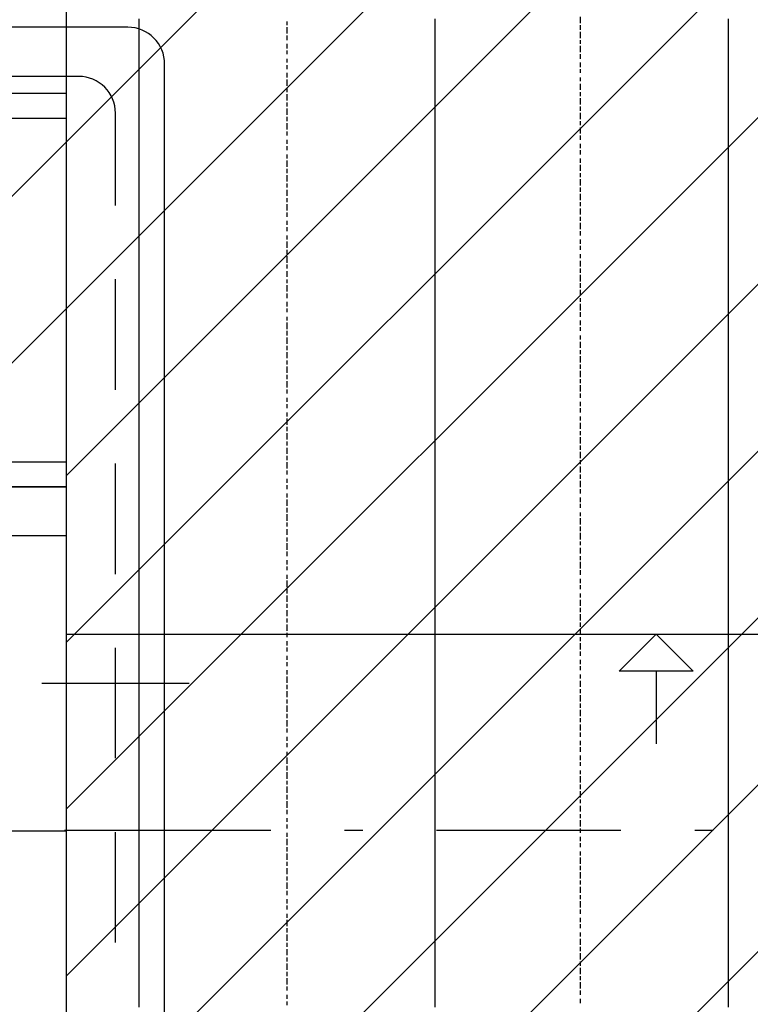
# Model space of a CAD drawing. Extents: x 997 to 109698, y 921 to 94021.
# Tile 173 of 256: x 16703 to 18189, y 18683 to 20686. Entities that reach past the tile are written whole.
import ezdxf

# ---------------------------------------------------------------- set-up
doc = ezdxf.new("R2010")
doc.units = 0
doc.header["$MEASUREMENT"] = 0
for name, color, linetype in [('12', 7, 'CONTINUOUS'), ('28', 7, 'CONTINUOUS'), ('40', 7, 'CONTINUOUS')]:
    doc.layers.add(name, color=color, linetype=linetype)

msp = doc.modelspace()

# ---------------------------------------------------------------- linework, layer by layer
at = {"layer": '12', "color": 1}
for p, q in [((16945.601607, 20674.953237), (16945.601607, 20687.953237)), ((16945.601607, 20665.953237), (16945.601607, 20674.953237)), ((17547.601607, 20674.953237), (17547.601607, 20687.953237)), ((17547.601607, 20665.953237), (17547.601607, 20674.953237)), ((18144.601607, 20678.953237), (18144.601607, 20687.953237)), ((18144.601607, 20670.953237), (18144.601607, 20678.953237)), ((16945.601607, 20653.953237), (16945.601607, 20665.953237)), ((17547.601607, 20653.953237), (17547.601607, 20665.953237)), ((18144.601607, 20657.953237), (18144.601607, 20670.953237)), ((18144.601607, 20648.953237), (18144.601607, 20657.953237)), ((16945.601607, 20644.953237), (16945.601607, 20653.953237)), ((16945.601607, 20636.953237), (16945.601607, 20644.953237)), ((16945.601607, 20623.953237), (16945.601607, 20636.953237)), ((17547.601607, 20644.953237), (17547.601607, 20653.953237)), ((17547.601607, 20636.953237), (17547.601607, 20644.953237)), ((17547.601607, 20623.953237), (17547.601607, 20636.953237)), ((18144.601607, 20636.953237), (18144.601607, 20648.953237)), ((18144.601607, 20627.953237), (18144.601607, 20636.953237)), ((16945.601607, 20615.953237), (16945.601607, 20623.953237)), ((16945.601607, 20606.953237), (16945.601607, 20615.953237)), ((17547.601607, 20615.953237), (17547.601607, 20623.953237)), ((17547.601607, 20606.953237), (17547.601607, 20615.953237)), ((18144.601607, 20619.953237), (18144.601607, 20627.953237)), ((18144.601607, 20606.953237), (18144.601607, 20619.953237)), ((16945.601607, 20593.953237), (16945.601607, 20606.953237)), ((17547.601607, 20593.953237), (17547.601607, 20606.953237)), ((18144.601607, 20598.953237), (18144.601607, 20606.953237)), ((18144.601607, 20589.953237), (18144.601607, 20598.953237)), ((16945.601607, 20585.953237), (16945.601607, 20593.953237)), ((16945.601607, 20577.953237), (16945.601607, 20585.953237)), ((16945.601607, 20564.953237), (16945.601607, 20577.953237)), ((17547.601607, 20585.953237), (17547.601607, 20593.953237)), ((17547.601607, 20577.953237), (17547.601607, 20585.953237)), ((17547.601607, 20564.953237), (17547.601607, 20577.953237)), ((18144.601607, 20577.953237), (18144.601607, 20589.953237)), ((18144.601607, 20568.953237), (18144.601607, 20577.953237)), ((16945.601607, 20555.953237), (16945.601607, 20564.953237)), ((16945.601607, 20543.953237), (16945.601607, 20555.953237)), ((17547.601607, 20555.953237), (17547.601607, 20564.953237)), ((17547.601607, 20543.953237), (17547.601607, 20555.953237)), ((18144.601607, 20560.953237), (18144.601607, 20568.953237)), ((18144.601607, 20547.953237), (18144.601607, 20560.953237)), ((16945.601607, 20534.953237), (16945.601607, 20543.953237)), ((16945.601607, 20526.953237), (16945.601607, 20534.953237)), ((17547.601607, 20534.953237), (17547.601607, 20543.953237)), ((17547.601607, 20526.953237), (17547.601607, 20534.953237)), ((18144.601607, 20538.953237), (18144.601607, 20547.953237)), ((18144.601607, 20526.953237), (18144.601607, 20538.953237)), ((16945.601607, 20513.953237), (16945.601607, 20526.953237)), ((17547.601607, 20513.953237), (17547.601607, 20526.953237)), ((18144.601607, 20517.953237), (18144.601607, 20526.953237)), ((18144.601607, 20509.953237), (18144.601607, 20517.953237)), ((16945.601607, 20505.953237), (16945.601607, 20513.953237)), ((16945.601607, 20496.953237), (16945.601607, 20505.953237)), ((16945.601607, 20483.953237), (16945.601607, 20496.953237)), ((17547.601607, 20505.953237), (17547.601607, 20513.953237)), ((17547.601607, 20496.953237), (17547.601607, 20505.953237)), ((17547.601607, 20483.953237), (17547.601607, 20496.953237)), ((18144.601607, 20496.953237), (18144.601607, 20509.953237)), ((18144.601607, 20488.953237), (18144.601607, 20496.953237)), ((16945.601607, 20475.953237), (16945.601607, 20483.953237)), ((16945.601607, 20466.953237), (16945.601607, 20475.953237)), ((17547.601607, 20475.953237), (17547.601607, 20483.953237)), ((17547.601607, 20466.953237), (17547.601607, 20475.953237)), ((18144.601607, 20479.953237), (18144.601607, 20488.953237)), ((18144.601607, 20466.953237), (18144.601607, 20479.953237)), ((16945.601607, 20454.953237), (16945.601607, 20466.953237)), ((16945.601607, 20445.953237), (16945.601607, 20454.953237)), ((17547.601607, 20454.953237), (17547.601607, 20466.953237)), ((17547.601607, 20445.953237), (17547.601607, 20454.953237)), ((18144.601607, 20458.953237), (18144.601607, 20466.953237)), ((18144.601607, 20450.953237), (18144.601607, 20458.953237)), ((16945.601607, 20433.953237), (16945.601607, 20445.953237)), ((17547.601607, 20433.953237), (17547.601607, 20445.953237)), ((18144.601607, 20437.953237), (18144.601607, 20450.953237)), ((18144.601607, 20428.953237), (18144.601607, 20437.953237)), ((16945.601607, 20424.953237), (16945.601607, 20433.953237)), ((16945.601607, 20416.953237), (16945.601607, 20424.953237)), ((16945.601607, 20403.953237), (16945.601607, 20416.953237)), ((17547.601607, 20424.953237), (17547.601607, 20433.953237)), ((17547.601607, 20416.953237), (17547.601607, 20424.953237)), ((17547.601607, 20403.953237), (17547.601607, 20416.953237)), ((18144.601607, 20416.953237), (18144.601607, 20428.953237)), ((18144.601607, 20407.953237), (18144.601607, 20416.953237)), ((16945.601607, 20394.953237), (16945.601607, 20403.953237)), ((16945.601607, 20386.953237), (16945.601607, 20394.953237)), ((17547.601607, 20394.953237), (17547.601607, 20403.953237)), ((17547.601607, 20386.953237), (17547.601607, 20394.953237)), ((18144.601607, 20399.953237), (18144.601607, 20407.953237)), ((18144.601607, 20386.953237), (18144.601607, 20399.953237)), ((16945.601607, 20373.953237), (16945.601607, 20386.953237)), ((17547.601607, 20373.953237), (17547.601607, 20386.953237)), ((18144.601607, 20378.953237), (18144.601607, 20386.953237)), ((18144.601607, 20369.953237), (18144.601607, 20378.953237)), ((16945.601607, 20365.953237), (16945.601607, 20373.953237)), ((16945.601607, 20356.953237), (16945.601607, 20365.953237)), ((16945.601607, 20344.953237), (16945.601607, 20356.953237)), ((17547.601607, 20365.953237), (17547.601607, 20373.953237)), ((17547.601607, 20356.953237), (17547.601607, 20365.953237)), ((17547.601607, 20344.953237), (17547.601607, 20356.953237)), ((18144.601607, 20356.953237), (18144.601607, 20369.953237)), ((18144.601607, 20348.953237), (18144.601607, 20356.953237)), ((16945.601607, 20335.953237), (16945.601607, 20344.953237)), ((16945.601607, 20327.953237), (16945.601607, 20335.953237)), ((17547.601607, 20335.953237), (17547.601607, 20344.953237)), ((17547.601607, 20327.953237), (17547.601607, 20335.953237)), ((18144.601607, 20339.953237), (18144.601607, 20348.953237)), ((18144.601607, 20327.953237), (18144.601607, 20339.953237)), ((16945.601607, 20314.953237), (16945.601607, 20327.953237)), ((16945.601607, 20306.953237), (16945.601607, 20314.953237)), ((17547.601607, 20314.953237), (17547.601607, 20327.953237)), ((17547.601607, 20306.953237), (17547.601607, 20314.953237)), ((18144.601607, 20318.953237), (18144.601607, 20327.953237)), ((18144.601607, 20306.953237), (18144.601607, 20318.953237)), ((16945.601607, 20293.953237), (16945.601607, 20306.953237)), ((17547.601607, 20293.953237), (17547.601607, 20306.953237)), ((18144.601607, 20297.953237), (18144.601607, 20306.953237)), ((18144.601607, 20289.953237), (18144.601607, 20297.953237)), ((16945.601607, 20284.953237), (16945.601607, 20293.953237)), ((16945.601607, 20276.953237), (16945.601607, 20284.953237)), ((16945.601607, 20263.953237), (16945.601607, 20276.953237)), ((17547.601607, 20284.953237), (17547.601607, 20293.953237)), ((17547.601607, 20276.953237), (17547.601607, 20284.953237)), ((17547.601607, 20263.953237), (17547.601607, 20276.953237)), ((18144.601607, 20276.953237), (18144.601607, 20289.953237)), ((18144.601607, 20268.953237), (18144.601607, 20276.953237)), ((16945.601607, 20255.953237), (16945.601607, 20263.953237)), ((16945.601607, 20246.953237), (16945.601607, 20255.953237)), ((17547.601607, 20255.953237), (17547.601607, 20263.953237)), ((17547.601607, 20246.953237), (17547.601607, 20255.953237)), ((18144.601607, 20259.953237), (18144.601607, 20268.953237)), ((18144.601607, 20246.953237), (18144.601607, 20259.953237)), ((16945.601607, 20234.953237), (16945.601607, 20246.953237)), ((16945.601607, 20225.953237), (16945.601607, 20234.953237)), ((17547.601607, 20234.953237), (17547.601607, 20246.953237)), ((17547.601607, 20225.953237), (17547.601607, 20234.953237)), ((18144.601607, 20238.953237), (18144.601607, 20246.953237)), ((18144.601607, 20229.953237), (18144.601607, 20238.953237)), ((16945.601607, 20217.953237), (16945.601607, 20225.953237)), ((16945.601607, 20204.953237), (16945.601607, 20217.953237)), ((17547.601607, 20217.953237), (17547.601607, 20225.953237)), ((17547.601607, 20204.953237), (17547.601607, 20217.953237)), ((18144.601607, 20217.953237), (18144.601607, 20229.953237)), ((18144.601607, 20208.953237), (18144.601607, 20217.953237)), ((16945.601607, 20195.953237), (16945.601607, 20204.953237)), ((16945.601607, 20183.953237), (16945.601607, 20195.953237)), ((17547.601607, 20195.953237), (17547.601607, 20204.953237)), ((17547.601607, 20183.953237), (17547.601607, 20195.953237)), ((18144.601607, 20195.953237), (18144.601607, 20208.953237)), ((18144.601607, 20187.953237), (18144.601607, 20195.953237)), ((16945.601607, 20174.953237), (16945.601607, 20183.953237)), ((16945.601607, 20166.953237), (16945.601607, 20174.953237)), ((17547.601607, 20174.953237), (17547.601607, 20183.953237)), ((17547.601607, 20166.953237), (17547.601607, 20174.953237)), ((18144.601607, 20179.953237), (18144.601607, 20187.953237)), ((18144.601607, 20166.953237), (18144.601607, 20179.953237)), ((16945.601607, 20153.953237), (16945.601607, 20166.953237)), ((17547.601607, 20153.953237), (17547.601607, 20166.953237)), ((18144.601607, 20157.953237), (18144.601607, 20166.953237)), ((18144.601607, 20149.953237), (18144.601607, 20157.953237)), ((16945.601607, 20145.953237), (16945.601607, 20153.953237)), ((16945.601607, 20136.953237), (16945.601607, 20145.953237)), ((16945.601607, 20124.953237), (16945.601607, 20136.953237)), ((17547.601607, 20145.953237), (17547.601607, 20153.953237)), ((17547.601607, 20136.953237), (17547.601607, 20145.953237)), ((17547.601607, 20124.953237), (17547.601607, 20136.953237)), ((18144.601607, 20136.953237), (18144.601607, 20149.953237)), ((18144.601607, 20128.953237), (18144.601607, 20136.953237)), ((16945.601607, 20115.953237), (16945.601607, 20124.953237)), ((16945.601607, 20107.953237), (16945.601607, 20115.953237)), ((17547.601607, 20115.953237), (17547.601607, 20124.953237)), ((17547.601607, 20107.953237), (17547.601607, 20115.953237)), ((18144.601607, 20119.953237), (18144.601607, 20128.953237)), ((18144.601607, 20107.953237), (18144.601607, 20119.953237)), ((16945.601607, 20094.953237), (16945.601607, 20107.953237)), ((16945.601607, 20085.953237), (16945.601607, 20094.953237)), ((17547.601607, 20094.953237), (17547.601607, 20107.953237)), ((17547.601607, 20085.953237), (17547.601607, 20094.953237)), ((18144.601607, 20098.953237), (18144.601607, 20107.953237)), ((18144.601607, 20090.953237), (18144.601607, 20098.953237)), ((16945.601607, 20073.953237), (16945.601607, 20085.953237)), ((16945.601607, 20064.953237), (16945.601607, 20073.953237)), ((17547.601607, 20073.953237), (17547.601607, 20085.953237)), ((17547.601607, 20064.953237), (17547.601607, 20073.953237)), ((18144.601607, 20077.953237), (18144.601607, 20090.953237)), ((18144.601607, 20069.953237), (18144.601607, 20077.953237)), ((16945.601607, 20056.953237), (16945.601607, 20064.953237)), ((16945.601607, 20043.953237), (16945.601607, 20056.953237)), ((17547.601607, 20056.953237), (17547.601607, 20064.953237)), ((17547.601607, 20043.953237), (17547.601607, 20056.953237)), ((18144.601607, 20056.953237), (18144.601607, 20069.953237)), ((18144.601607, 20047.953237), (18144.601607, 20056.953237)), ((16945.601607, 20035.953237), (16945.601607, 20043.953237)), ((16945.601607, 20026.953237), (16945.601607, 20035.953237)), ((17547.601607, 20035.953237), (17547.601607, 20043.953237)), ((17547.601607, 20026.953237), (17547.601607, 20035.953237)), ((18144.601607, 20039.953237), (18144.601607, 20047.953237)), ((18144.601607, 20026.953237), (18144.601607, 20039.953237)), ((16945.601607, 20013.953237), (16945.601607, 20026.953237)), ((16945.601607, 20005.953237), (16945.601607, 20013.953237)), ((17547.601607, 20013.953237), (17547.601607, 20026.953237)), ((17547.601607, 20005.953237), (17547.601607, 20013.953237)), ((18144.601607, 20018.953237), (18144.601607, 20026.953237)), ((18144.601607, 20009.953237), (18144.601607, 20018.953237)), ((16945.601607, 19997.953237), (16945.601607, 20005.953237)), ((16945.601607, 19984.953237), (16945.601607, 19997.953237)), ((17547.601607, 19997.953237), (17547.601607, 20005.953237)), ((17547.601607, 19984.953237), (17547.601607, 19997.953237)), ((18144.601607, 19997.953237), (18144.601607, 20009.953237)), ((18144.601607, 19988.953237), (18144.601607, 19997.953237)), ((16945.601607, 19975.953237), (16945.601607, 19984.953237)), ((16945.601607, 19963.953237), (16945.601607, 19975.953237)), ((17547.601607, 19975.953237), (17547.601607, 19984.953237)), ((17547.601607, 19963.953237), (17547.601607, 19975.953237)), ((18144.601607, 19980.953237), (18144.601607, 19988.953237)), ((18144.601607, 19967.953237), (18144.601607, 19980.953237)), ((16945.601607, 19954.953237), (16945.601607, 19963.953237)), ((16945.601607, 19946.953237), (16945.601607, 19954.953237)), ((17547.601607, 19954.953237), (17547.601607, 19963.953237)), ((17547.601607, 19946.953237), (17547.601607, 19954.953237)), ((18144.601607, 19958.953237), (18144.601607, 19967.953237)), ((18144.601607, 19946.953237), (18144.601607, 19958.953237)), ((16945.601607, 19933.953237), (16945.601607, 19946.953237)), ((16945.601607, 19925.953237), (16945.601607, 19933.953237)), ((17547.601607, 19933.953237), (17547.601607, 19946.953237)), ((17547.601607, 19925.953237), (17547.601607, 19933.953237)), ((18144.601607, 19937.953237), (18144.601607, 19946.953237)), ((18144.601607, 19929.953237), (18144.601607, 19937.953237)), ((16945.601607, 19916.953237), (16945.601607, 19925.953237)), ((16945.601607, 19903.953237), (16945.601607, 19916.953237)), ((17547.601607, 19916.953237), (17547.601607, 19925.953237)), ((17547.601607, 19903.953237), (17547.601607, 19916.953237)), ((18144.601607, 19916.953237), (18144.601607, 19929.953237)), ((18144.601607, 19908.953237), (18144.601607, 19916.953237)), ((16945.601607, 19895.953237), (16945.601607, 19903.953237)), ((16945.601607, 19886.953237), (16945.601607, 19895.953237)), ((17547.601607, 19895.953237), (17547.601607, 19903.953237)), ((17547.601607, 19886.953237), (17547.601607, 19895.953237)), ((18144.601607, 19899.953237), (18144.601607, 19908.953237)), ((18144.601607, 19886.953237), (18144.601607, 19899.953237)), ((16945.601607, 19874.953237), (16945.601607, 19886.953237)), ((16945.601607, 19865.953237), (16945.601607, 19874.953237)), ((17547.601607, 19874.953237), (17547.601607, 19886.953237)), ((17547.601607, 19865.953237), (17547.601607, 19874.953237)), ((18144.601607, 19878.953237), (18144.601607, 19886.953237)), ((18144.601607, 19870.953237), (18144.601607, 19878.953237)), ((16945.601607, 19853.953237), (16945.601607, 19865.953237)), ((16945.601607, 19844.953237), (16945.601607, 19853.953237)), ((17547.601607, 19853.953237), (17547.601607, 19865.953237)), ((17547.601607, 19844.953237), (17547.601607, 19853.953237)), ((18144.601607, 19857.953237), (18144.601607, 19870.953237)), ((18144.601607, 19848.953237), (18144.601607, 19857.953237)), ((16945.601607, 19836.953237), (16945.601607, 19844.953237)), ((16945.601607, 19823.953237), (16945.601607, 19836.953237)), ((17547.601607, 19836.953237), (17547.601607, 19844.953237)), ((17547.601607, 19823.953237), (17547.601607, 19836.953237)), ((18144.601607, 19836.953237), (18144.601607, 19848.953237)), ((18144.601607, 19827.953237), (18144.601607, 19836.953237)), ((16945.601607, 19814.953237), (16945.601607, 19823.953237)), ((16945.601607, 19806.953237), (16945.601607, 19814.953237)), ((17547.601607, 19814.953237), (17547.601607, 19823.953237)), ((17547.601607, 19806.953237), (17547.601607, 19814.953237)), ((18144.601607, 19819.953237), (18144.601607, 19827.953237)), ((18144.601607, 19806.953237), (18144.601607, 19819.953237)), ((16945.601607, 19793.953237), (16945.601607, 19806.953237)), ((16945.601607, 19785.953237), (16945.601607, 19793.953237)), ((17547.601607, 19793.953237), (17547.601607, 19806.953237)), ((17547.601607, 19785.953237), (17547.601607, 19793.953237)), ((18144.601607, 19798.953237), (18144.601607, 19806.953237)), ((18144.601607, 19789.953237), (18144.601607, 19798.953237)), ((16945.601607, 19776.953237), (16945.601607, 19785.953237)), ((16945.601607, 19764.953237), (16945.601607, 19776.953237)), ((17547.601607, 19776.953237), (17547.601607, 19785.953237)), ((17547.601607, 19764.953237), (17547.601607, 19776.953237)), ((18144.601607, 19776.953237), (18144.601607, 19789.953237)), ((18144.601607, 19768.953237), (18144.601607, 19776.953237)), ((16945.601607, 19755.953237), (16945.601607, 19764.953237)), ((16945.601607, 19747.953237), (16945.601607, 19755.953237)), ((17547.601607, 19755.953237), (17547.601607, 19764.953237)), ((17547.601607, 19747.953237), (17547.601607, 19755.953237)), ((18144.601607, 19760.953237), (18144.601607, 19768.953237)), ((18144.601607, 19747.953237), (18144.601607, 19760.953237)), ((16945.601607, 19734.953237), (16945.601607, 19747.953237)), ((16945.601607, 19726.953237), (16945.601607, 19734.953237)), ((17547.601607, 19734.953237), (17547.601607, 19747.953237)), ((17547.601607, 19726.953237), (17547.601607, 19734.953237)), ((18144.601607, 19738.953237), (18144.601607, 19747.953237)), ((18144.601607, 19726.953237), (18144.601607, 19738.953237)), ((16945.601607, 19713.953237), (16945.601607, 19726.953237)), ((16945.601607, 19704.953237), (16945.601607, 19713.953237)), ((17547.601607, 19713.953237), (17547.601607, 19726.953237)), ((17547.601607, 19704.953237), (17547.601607, 19713.953237)), ((18144.601607, 19717.953237), (18144.601607, 19726.953237)), ((18144.601607, 19709.953237), (18144.601607, 19717.953237)), ((16945.601607, 19696.953237), (16945.601607, 19704.953237)), ((16945.601607, 19683.953237), (16945.601607, 19696.953237)), ((17547.601607, 19696.953237), (17547.601607, 19704.953237)), ((17547.601607, 19683.953237), (17547.601607, 19696.953237)), ((18144.601607, 19696.953237), (18144.601607, 19709.953237)), ((18144.601607, 19687.953237), (18144.601607, 19696.953237)), ((16945.601607, 19675.953237), (16945.601607, 19683.953237)), ((16945.601607, 19666.953237), (16945.601607, 19675.953237)), ((17547.601607, 19675.953237), (17547.601607, 19683.953237)), ((17547.601607, 19666.953237), (17547.601607, 19675.953237)), ((18144.601607, 19679.953237), (18144.601607, 19687.953237)), ((18144.601607, 19666.953237), (18144.601607, 19679.953237)), ((16945.601607, 19654.953237), (16945.601607, 19666.953237)), ((16945.601607, 19645.953237), (16945.601607, 19654.953237)), ((17547.601607, 19654.953237), (17547.601607, 19666.953237)), ((17547.601607, 19645.953237), (17547.601607, 19654.953237)), ((18144.601607, 19658.953237), (18144.601607, 19666.953237)), ((18144.601607, 19649.953237), (18144.601607, 19658.953237)), ((16945.601607, 19637.953237), (16945.601607, 19645.953237)), ((16945.601607, 19624.953237), (16945.601607, 19637.953237)), ((17547.601607, 19637.953237), (17547.601607, 19645.953237)), ((17547.601607, 19624.953237), (17547.601607, 19637.953237)), ((18144.601607, 19637.953237), (18144.601607, 19649.953237)), ((18144.601607, 19628.953237), (18144.601607, 19637.953237)), ((16945.601607, 19616.953237), (16945.601607, 19624.953237)), ((16945.601607, 19603.953237), (16945.601607, 19616.953237)), ((17547.601607, 19616.953237), (17547.601607, 19624.953237)), ((17547.601607, 19603.953237), (17547.601607, 19616.953237)), ((18144.601607, 19616.953237), (18144.601607, 19628.953237)), ((18144.601607, 19607.953237), (18144.601607, 19616.953237)), ((16945.601607, 19594.953237), (16945.601607, 19603.953237)), ((16945.601607, 19586.953237), (16945.601607, 19594.953237)), ((17547.601607, 19594.953237), (17547.601607, 19603.953237)), ((17547.601607, 19586.953237), (17547.601607, 19594.953237)), ((18144.601607, 19599.953237), (18144.601607, 19607.953237)), ((18144.601607, 19586.953237), (18144.601607, 19599.953237)), ((16945.601607, 19573.953237), (16945.601607, 19586.953237)), ((16945.601607, 19565.953237), (16945.601607, 19573.953237)), ((17547.601607, 19573.953237), (17547.601607, 19586.953237)), ((17547.601607, 19565.953237), (17547.601607, 19573.953237)), ((18144.601607, 19577.953237), (18144.601607, 19586.953237)), ((18144.601607, 19569.953237), (18144.601607, 19577.953237)), ((16945.601607, 19556.953237), (16945.601607, 19565.953237)), ((16945.601607, 19544.953237), (16945.601607, 19556.953237)), ((17547.601607, 19556.953237), (17547.601607, 19565.953237)), ((17547.601607, 19544.953237), (17547.601607, 19556.953237)), ((18144.601607, 19556.953237), (18144.601607, 19569.953237)), ((18144.601607, 19548.953237), (18144.601607, 19556.953237)), ((16945.601607, 19535.953237), (16945.601607, 19544.953237)), ((16945.601607, 19527.953237), (16945.601607, 19535.953237)), ((17547.601607, 19535.953237), (17547.601607, 19544.953237)), ((17547.601607, 19527.953237), (17547.601607, 19535.953237)), ((18144.601607, 19539.953237), (18144.601607, 19548.953237)), ((18144.601607, 19527.953237), (18144.601607, 19539.953237)), ((16945.601607, 19514.953237), (16945.601607, 19527.953237)), ((16945.601607, 19505.953237), (16945.601607, 19514.953237)), ((17547.601607, 19514.953237), (17547.601607, 19527.953237)), ((17547.601607, 19505.953237), (17547.601607, 19514.953237)), ((18144.601607, 19518.953237), (18144.601607, 19527.953237)), ((18144.601607, 19510.953237), (18144.601607, 19518.953237)), ((16945.601607, 19493.953237), (16945.601607, 19505.953237)), ((16945.601607, 19484.953237), (16945.601607, 19493.953237)), ((17547.601607, 19493.953237), (17547.601607, 19505.953237)), ((17547.601607, 19484.953237), (17547.601607, 19493.953237)), ((18144.601607, 19497.953237), (18144.601607, 19510.953237)), ((18144.601607, 19489.953237), (18144.601607, 19497.953237)), ((16945.601607, 19476.953237), (16945.601607, 19484.953237)), ((16945.601607, 19463.953237), (16945.601607, 19476.953237)), ((17547.601607, 19476.953237), (17547.601607, 19484.953237)), ((17547.601607, 19463.953237), (17547.601607, 19476.953237)), ((18144.601607, 19476.953237), (18144.601607, 19489.953237)), ((18144.601607, 19467.953237), (18144.601607, 19476.953237)), ((16945.601607, 19455.953237), (16945.601607, 19463.953237)), ((16945.601607, 19446.953237), (16945.601607, 19455.953237)), ((17547.601607, 19455.953237), (17547.601607, 19463.953237)), ((17547.601607, 19446.953237), (17547.601607, 19455.953237)), ((18144.601607, 19459.953237), (18144.601607, 19467.953237)), ((18144.601607, 19446.953237), (18144.601607, 19459.953237)), ((16945.601607, 19434.953237), (16945.601607, 19446.953237)), ((16945.601607, 19425.953237), (16945.601607, 19434.953237)), ((17547.601607, 19434.953237), (17547.601607, 19446.953237)), ((17547.601607, 19425.953237), (17547.601607, 19434.953237)), ((18144.601607, 19438.953237), (18144.601607, 19446.953237)), ((18144.601607, 19429.953237), (18144.601607, 19438.953237)), ((16945.601607, 19417.953237), (16945.601607, 19425.953237)), ((16945.601607, 19404.953237), (16945.601607, 19417.953237)), ((17547.601607, 19417.953237), (17547.601607, 19425.953237)), ((17547.601607, 19404.953237), (17547.601607, 19417.953237)), ((18144.601607, 19417.953237), (18144.601607, 19429.953237)), ((18144.601607, 19408.953237), (18144.601607, 19417.953237)), ((16945.601607, 19395.953237), (16945.601607, 19404.953237)), ((16945.601607, 19383.953237), (16945.601607, 19395.953237)), ((17547.601607, 19395.953237), (17547.601607, 19404.953237)), ((17547.601607, 19383.953237), (17547.601607, 19395.953237)), ((18144.601607, 19400.953237), (18144.601607, 19408.953237)), ((18144.601607, 19387.953237), (18144.601607, 19400.953237)), ((16945.601607, 19374.953237), (16945.601607, 19383.953237)), ((16945.601607, 19366.953237), (16945.601607, 19374.953237)), ((17547.601607, 19374.953237), (17547.601607, 19383.953237)), ((17547.601607, 19366.953237), (17547.601607, 19374.953237)), ((18144.601607, 19378.953237), (18144.601607, 19387.953237)), ((18144.601607, 19366.953237), (18144.601607, 19378.953237)), ((16945.601607, 19353.953237), (16945.601607, 19366.953237)), ((16945.601607, 19345.953237), (16945.601607, 19353.953237)), ((17547.601607, 19353.953237), (17547.601607, 19366.953237)), ((17547.601607, 19345.953237), (17547.601607, 19353.953237)), ((18144.601607, 19357.953237), (18144.601607, 19366.953237)), ((18144.601607, 19349.953237), (18144.601607, 19357.953237)), ((16945.601607, 19336.953237), (16945.601607, 19345.953237)), ((16945.601607, 19323.953237), (16945.601607, 19336.953237)), ((17547.601607, 19336.953237), (17547.601607, 19345.953237)), ((17547.601607, 19323.953237), (17547.601607, 19336.953237)), ((18144.601607, 19336.953237), (18144.601607, 19349.953237)), ((18144.601607, 19328.953237), (18144.601607, 19336.953237)), ((16945.601607, 19315.953237), (16945.601607, 19323.953237)), ((16945.601607, 19307.953237), (16945.601607, 19315.953237)), ((17547.601607, 19315.953237), (17547.601607, 19323.953237)), ((17547.601607, 19307.953237), (17547.601607, 19315.953237)), ((18144.601607, 19319.953237), (18144.601607, 19328.953237)), ((18144.601607, 19307.953237), (18144.601607, 19319.953237)), ((16945.601607, 19294.953237), (16945.601607, 19307.953237)), ((16945.601607, 19285.953237), (16945.601607, 19294.953237)), ((17547.601607, 19294.953237), (17547.601607, 19307.953237)), ((17547.601607, 19285.953237), (17547.601607, 19294.953237)), ((18144.601607, 19298.953237), (18144.601607, 19307.953237)), ((18144.601607, 19290.953237), (18144.601607, 19298.953237)), ((16945.601607, 19273.953237), (16945.601607, 19285.953237)), ((16945.601607, 19264.953237), (16945.601607, 19273.953237)), ((17547.601607, 19273.953237), (17547.601607, 19285.953237)), ((17547.601607, 19264.953237), (17547.601607, 19273.953237)), ((18144.601607, 19277.953237), (18144.601607, 19290.953237)), ((18144.601607, 19268.953237), (18144.601607, 19277.953237)), ((16945.601607, 19256.953237), (16945.601607, 19264.953237)), ((16945.601607, 19243.953237), (16945.601607, 19256.953237)), ((17547.601607, 19256.953237), (17547.601607, 19264.953237)), ((17547.601607, 19243.953237), (17547.601607, 19256.953237)), ((18144.601607, 19256.953237), (18144.601607, 19268.953237)), ((18144.601607, 19247.953237), (18144.601607, 19256.953237)), ((16945.601607, 19235.953237), (16945.601607, 19243.953237)), ((16945.601607, 19226.953237), (16945.601607, 19235.953237)), ((17547.601607, 19235.953237), (17547.601607, 19243.953237)), ((17547.601607, 19226.953237), (17547.601607, 19235.953237)), ((18144.601607, 19239.953237), (18144.601607, 19247.953237)), ((18144.601607, 19226.953237), (18144.601607, 19239.953237)), ((16945.601607, 19213.953237), (16945.601607, 19226.953237)), ((16945.601607, 19205.953237), (16945.601607, 19213.953237)), ((17547.601607, 19213.953237), (17547.601607, 19226.953237)), ((17547.601607, 19205.953237), (17547.601607, 19213.953237)), ((18144.601607, 19218.953237), (18144.601607, 19226.953237)), ((18144.601607, 19209.953237), (18144.601607, 19218.953237)), ((16945.601607, 19196.953237), (16945.601607, 19205.953237)), ((16945.601607, 19184.953237), (16945.601607, 19196.953237)), ((17547.601607, 19196.953237), (17547.601607, 19205.953237)), ((17547.601607, 19184.953237), (17547.601607, 19196.953237)), ((18144.601607, 19196.953237), (18144.601607, 19209.953237)), ((18144.601607, 19188.953237), (18144.601607, 19196.953237)), ((16945.601607, 19175.953237), (16945.601607, 19184.953237)), ((16945.601607, 19167.953237), (16945.601607, 19175.953237)), ((17547.601607, 19175.953237), (17547.601607, 19184.953237)), ((17547.601607, 19167.953237), (17547.601607, 19175.953237)), ((18144.601607, 19179.953237), (18144.601607, 19188.953237)), ((18144.601607, 19167.953237), (18144.601607, 19179.953237)), ((16945.601607, 19154.953237), (16945.601607, 19167.953237)), ((16945.601607, 19146.953237), (16945.601607, 19154.953237)), ((17547.601607, 19154.953237), (17547.601607, 19167.953237)), ((17547.601607, 19146.953237), (17547.601607, 19154.953237)), ((18144.601607, 19158.953237), (18144.601607, 19167.953237)), ((18144.601607, 19146.953237), (18144.601607, 19158.953237)), ((16945.601607, 19133.953237), (16945.601607, 19146.953237)), ((16945.601607, 19125.953237), (16945.601607, 19133.953237)), ((17547.601607, 19133.953237), (17547.601607, 19146.953237)), ((17547.601607, 19125.953237), (17547.601607, 19133.953237)), ((18144.601607, 19137.953237), (18144.601607, 19146.953237)), ((18144.601607, 19129.953237), (18144.601607, 19137.953237)), ((16945.601607, 19116.953237), (16945.601607, 19125.953237)), ((16945.601607, 19103.953237), (16945.601607, 19116.953237)), ((17547.601607, 19116.953237), (17547.601607, 19125.953237)), ((17547.601607, 19103.953237), (17547.601607, 19116.953237)), ((18144.601607, 19116.953237), (18144.601607, 19129.953237)), ((18144.601607, 19108.953237), (18144.601607, 19116.953237)), ((16945.601607, 19095.953237), (16945.601607, 19103.953237)), ((16945.601607, 19086.953237), (16945.601607, 19095.953237)), ((17547.601607, 19095.953237), (17547.601607, 19103.953237)), ((17547.601607, 19086.953237), (17547.601607, 19095.953237)), ((18144.601607, 19099.953237), (18144.601607, 19108.953237)), ((18144.601607, 19086.953237), (18144.601607, 19099.953237)), ((16945.601607, 19074.953237), (16945.601607, 19086.953237)), ((16945.601607, 19065.953237), (16945.601607, 19074.953237)), ((17547.601607, 19074.953237), (17547.601607, 19086.953237)), ((17547.601607, 19065.953237), (17547.601607, 19074.953237)), ((18144.601607, 19078.953237), (18144.601607, 19086.953237)), ((18144.601607, 19069.953237), (18144.601607, 19078.953237)), ((16945.601607, 19057.953237), (16945.601607, 19065.953237)), ((16945.601607, 19044.953237), (16945.601607, 19057.953237)), ((17547.601607, 19057.953237), (17547.601607, 19065.953237)), ((17547.601607, 19044.953237), (17547.601607, 19057.953237)), ((18144.601607, 19057.953237), (18144.601607, 19069.953237)), ((18144.601607, 19048.953237), (18144.601607, 19057.953237)), ((16945.601607, 19036.953237), (16945.601607, 19044.953237)), ((16945.601607, 19023.953237), (16945.601607, 19036.953237)), ((17547.601607, 19036.953237), (17547.601607, 19044.953237)), ((17547.601607, 19023.953237), (17547.601607, 19036.953237)), ((18144.601607, 19036.953237), (18144.601607, 19048.953237)), ((18144.601607, 19027.953237), (18144.601607, 19036.953237)), ((16945.601607, 19014.953237), (16945.601607, 19023.953237)), ((16945.601607, 19006.953237), (16945.601607, 19014.953237)), ((17547.601607, 19014.953237), (17547.601607, 19023.953237)), ((17547.601607, 19006.953237), (17547.601607, 19014.953237)), ((18144.601607, 19019.953237), (18144.601607, 19027.953237)), ((18144.601607, 19006.953237), (18144.601607, 19019.953237)), ((16945.601607, 18993.953237), (16945.601607, 19006.953237)), ((16945.601607, 18985.953237), (16945.601607, 18993.953237)), ((17547.601607, 18993.953237), (17547.601607, 19006.953237)), ((17547.601607, 18985.953237), (17547.601607, 18993.953237)), ((18144.601607, 18997.953237), (18144.601607, 19006.953237)), ((18144.601607, 18989.953237), (18144.601607, 18997.953237)), ((16945.601607, 18976.953237), (16945.601607, 18985.953237)), ((16945.601607, 18964.953237), (16945.601607, 18976.953237)), ((17547.601607, 18976.953237), (17547.601607, 18985.953237)), ((17547.601607, 18964.953237), (17547.601607, 18976.953237)), ((18144.601607, 18976.953237), (18144.601607, 18989.953237)), ((18144.601607, 18968.953237), (18144.601607, 18976.953237)), ((16945.601607, 18955.953237), (16945.601607, 18964.953237)), ((16945.601607, 18947.953237), (16945.601607, 18955.953237)), ((17547.601607, 18955.953237), (17547.601607, 18964.953237)), ((17547.601607, 18947.953237), (17547.601607, 18955.953237)), ((18144.601607, 18959.953237), (18144.601607, 18968.953237)), ((18144.601607, 18947.953237), (18144.601607, 18959.953237)), ((16945.601607, 18934.953237), (16945.601607, 18947.953237)), ((16945.601607, 18926.953237), (16945.601607, 18934.953237)), ((17547.601607, 18934.953237), (17547.601607, 18947.953237)), ((17547.601607, 18926.953237), (17547.601607, 18934.953237)), ((18144.601607, 18938.953237), (18144.601607, 18947.953237)), ((18144.601607, 18930.953237), (18144.601607, 18938.953237)), ((16945.601607, 18913.953237), (16945.601607, 18926.953237)), ((16945.601607, 18904.953237), (16945.601607, 18913.953237)), ((17547.601607, 18913.953237), (17547.601607, 18926.953237)), ((17547.601607, 18904.953237), (17547.601607, 18913.953237)), ((18144.601607, 18917.953237), (18144.601607, 18930.953237)), ((18144.601607, 18909.953237), (18144.601607, 18917.953237)), ((16945.601607, 18896.953237), (16945.601607, 18904.953237)), ((16945.601607, 18883.953237), (16945.601607, 18896.953237)), ((17547.601607, 18896.953237), (17547.601607, 18904.953237)), ((17547.601607, 18883.953237), (17547.601607, 18896.953237)), ((18144.601607, 18896.953237), (18144.601607, 18909.953237)), ((18144.601607, 18887.953237), (18144.601607, 18896.953237)), ((16945.601607, 18875.953237), (16945.601607, 18883.953237)), ((16945.601607, 18866.953237), (16945.601607, 18875.953237)), ((17547.601607, 18875.953237), (17547.601607, 18883.953237)), ((17547.601607, 18866.953237), (17547.601607, 18875.953237)), ((18144.601607, 18879.953237), (18144.601607, 18887.953237)), ((18144.601607, 18866.953237), (18144.601607, 18879.953237)), ((16945.601607, 18854.953237), (16945.601607, 18866.953237)), ((16945.601607, 18845.953237), (16945.601607, 18854.953237)), ((17547.601607, 18854.953237), (17547.601607, 18866.953237)), ((17547.601607, 18845.953237), (17547.601607, 18854.953237)), ((18144.601607, 18858.953237), (18144.601607, 18866.953237)), ((18144.601607, 18849.953237), (18144.601607, 18858.953237)), ((16945.601607, 18837.953237), (16945.601607, 18845.953237)), ((16945.601607, 18824.953237), (16945.601607, 18837.953237)), ((17547.601607, 18837.953237), (17547.601607, 18845.953237)), ((17547.601607, 18824.953237), (17547.601607, 18837.953237)), ((18144.601607, 18837.953237), (18144.601607, 18849.953237)), ((18144.601607, 18828.953237), (18144.601607, 18837.953237)), ((16945.601607, 18815.953237), (16945.601607, 18824.953237)), ((16945.601607, 18803.953237), (16945.601607, 18815.953237)), ((17547.601607, 18815.953237), (17547.601607, 18824.953237)), ((17547.601607, 18803.953237), (17547.601607, 18815.953237)), ((18144.601607, 18820.953237), (18144.601607, 18828.953237)), ((18144.601607, 18807.953237), (18144.601607, 18820.953237)), ((16945.601607, 18794.953237), (16945.601607, 18803.953237)), ((16945.601607, 18786.953237), (16945.601607, 18794.953237)), ((17547.601607, 18794.953237), (17547.601607, 18803.953237)), ((17547.601607, 18786.953237), (17547.601607, 18794.953237)), ((18144.601607, 18799.953237), (18144.601607, 18807.953237)), ((18144.601607, 18786.953237), (18144.601607, 18799.953237)), ((16945.601607, 18773.953237), (16945.601607, 18786.953237)), ((16945.601607, 18765.953237), (16945.601607, 18773.953237)), ((17547.601607, 18773.953237), (17547.601607, 18786.953237)), ((17547.601607, 18765.953237), (17547.601607, 18773.953237)), ((18144.601607, 18777.953237), (18144.601607, 18786.953237)), ((18144.601607, 18769.953237), (18144.601607, 18777.953237)), ((16945.601607, 18756.953237), (16945.601607, 18765.953237)), ((16945.601607, 18743.953237), (16945.601607, 18756.953237)), ((17547.601607, 18756.953237), (17547.601607, 18765.953237)), ((17547.601607, 18743.953237), (17547.601607, 18756.953237)), ((18144.601607, 18756.953237), (18144.601607, 18769.953237)), ((18144.601607, 18748.953237), (18144.601607, 18756.953237)), ((16945.601607, 18735.953237), (16945.601607, 18743.953237)), ((16945.601607, 18727.953237), (16945.601607, 18735.953237)), ((17547.601607, 18735.953237), (17547.601607, 18743.953237)), ((17547.601607, 18727.953237), (17547.601607, 18735.953237)), ((18144.601607, 18739.953237), (18144.601607, 18748.953237)), ((18144.601607, 18727.953237), (18144.601607, 18739.953237)), ((16945.601607, 18714.953237), (16945.601607, 18727.953237)), ((16945.601607, 18705.953237), (16945.601607, 18714.953237)), ((17547.601607, 18714.953237), (17547.601607, 18727.953237)), ((17547.601607, 18705.953237), (17547.601607, 18714.953237)), ((18144.601607, 18718.953237), (18144.601607, 18727.953237)), ((18144.601607, 18710.953237), (18144.601607, 18718.953237)), ((16945.601607, 18693.953237), (16945.601607, 18705.953237)), ((16945.601607, 18684.953237), (16945.601607, 18693.953237)), ((17547.601607, 18693.953237), (17547.601607, 18705.953237)), ((17547.601607, 18684.953237), (17547.601607, 18693.953237)), ((18144.601607, 18697.953237), (18144.601607, 18710.953237)), ((18144.601607, 18688.953237), (18144.601607, 18697.953237)), ((16945.601607, 18676.953237), (16945.601607, 18684.953237)), ((17547.601607, 18676.953237), (17547.601607, 18684.953237)), ((18144.601607, 18676.953237), (18144.601607, 18688.953237))]:
    msp.add_line(p, q, dxfattribs=at)
at = {"layer": '12', "color": 5}
for p, q in [((17246.601607, 20674.953237), (17246.601607, 20682.953237)), ((17843.601607, 20678.953237), (17843.601607, 20691.953237)), ((17843.601607, 20665.953237), (17843.601607, 20674.953237)), ((17246.601607, 20657.953237), (17246.601607, 20670.953237)), ((17843.601607, 20648.953237), (17843.601607, 20661.953237)), ((17246.601607, 20644.953237), (17246.601607, 20653.953237)), ((17246.601607, 20627.953237), (17246.601607, 20636.953237)), ((17843.601607, 20636.953237), (17843.601607, 20644.953237)), ((17246.601607, 20615.953237), (17246.601607, 20623.953237)), ((17843.601607, 20619.953237), (17843.601607, 20632.953237)), ((17843.601607, 20606.953237), (17843.601607, 20615.953237)), ((17246.601607, 20598.953237), (17246.601607, 20606.953237)), ((17843.601607, 20589.953237), (17843.601607, 20598.953237)), ((17246.601607, 20585.953237), (17246.601607, 20593.953237)), ((17246.601607, 20568.953237), (17246.601607, 20577.953237)), ((17843.601607, 20577.953237), (17843.601607, 20585.953237)), ((17246.601607, 20551.953237), (17246.601607, 20564.953237)), ((17843.601607, 20560.953237), (17843.601607, 20568.953237)), ((17843.601607, 20543.953237), (17843.601607, 20555.953237)), ((17246.601607, 20538.953237), (17246.601607, 20547.953237)), ((17246.601607, 20521.953237), (17246.601607, 20534.953237)), ((17843.601607, 20530.953237), (17843.601607, 20538.953237)), ((17246.601607, 20509.953237), (17246.601607, 20517.953237)), ((17843.601607, 20513.953237), (17843.601607, 20526.953237)), ((17246.601607, 20492.953237), (17246.601607, 20505.953237)), ((17843.601607, 20500.953237), (17843.601607, 20509.953237)), ((17843.601607, 20483.953237), (17843.601607, 20496.953237)), ((17246.601607, 20479.953237), (17246.601607, 20488.953237)), ((17246.601607, 20462.953237), (17246.601607, 20475.953237)), ((17843.601607, 20471.953237), (17843.601607, 20479.953237)), ((17246.601607, 20450.953237), (17246.601607, 20458.953237)), ((17843.601607, 20454.953237), (17843.601607, 20466.953237)), ((17246.601607, 20433.953237), (17246.601607, 20441.953237)), ((17843.601607, 20441.953237), (17843.601607, 20450.953237)), ((17246.601607, 20420.953237), (17246.601607, 20428.953237)), ((17843.601607, 20424.953237), (17843.601607, 20433.953237)), ((17843.601607, 20411.953237), (17843.601607, 20420.953237)), ((17246.601607, 20403.953237), (17246.601607, 20411.953237)), ((17246.601607, 20386.953237), (17246.601607, 20399.953237)), ((17843.601607, 20394.953237), (17843.601607, 20403.953237)), ((17246.601607, 20373.953237), (17246.601607, 20382.953237)), ((17843.601607, 20378.953237), (17843.601607, 20390.953237)), ((17246.601607, 20356.953237), (17246.601607, 20369.953237)), ((17843.601607, 20365.953237), (17843.601607, 20373.953237)), ((17843.601607, 20348.953237), (17843.601607, 20361.953237)), ((17246.601607, 20344.953237), (17246.601607, 20352.953237)), ((17246.601607, 20327.953237), (17246.601607, 20339.953237)), ((17843.601607, 20335.953237), (17843.601607, 20344.953237)), ((17246.601607, 20314.953237), (17246.601607, 20322.953237)), ((17843.601607, 20318.953237), (17843.601607, 20331.953237)), ((17843.601607, 20306.953237), (17843.601607, 20314.953237)), ((17246.601607, 20297.953237), (17246.601607, 20310.953237)), ((17843.601607, 20289.953237), (17843.601607, 20301.953237)), ((17246.601607, 20284.953237), (17246.601607, 20293.953237)), ((17246.601607, 20268.953237), (17246.601607, 20276.953237)), ((17843.601607, 20276.953237), (17843.601607, 20284.953237)), ((17246.601607, 20255.953237), (17246.601607, 20263.953237)), ((17843.601607, 20259.953237), (17843.601607, 20272.953237)), ((17843.601607, 20246.953237), (17843.601607, 20255.953237)), ((17246.601607, 20238.953237), (17246.601607, 20246.953237)), ((17246.601607, 20221.953237), (17246.601607, 20234.953237)), ((17843.601607, 20229.953237), (17843.601607, 20238.953237)), ((17246.601607, 20208.953237), (17246.601607, 20217.953237)), ((17843.601607, 20217.953237), (17843.601607, 20225.953237)), ((17246.601607, 20191.953237), (17246.601607, 20204.953237)), ((17843.601607, 20200.953237), (17843.601607, 20208.953237)), ((17843.601607, 20183.953237), (17843.601607, 20195.953237)), ((17246.601607, 20179.953237), (17246.601607, 20187.953237)), ((17246.601607, 20162.953237), (17246.601607, 20174.953237)), ((17843.601607, 20170.953237), (17843.601607, 20179.953237)), ((17246.601607, 20149.953237), (17246.601607, 20157.953237)), ((17843.601607, 20153.953237), (17843.601607, 20166.953237)), ((17246.601607, 20132.953237), (17246.601607, 20145.953237)), ((17843.601607, 20140.953237), (17843.601607, 20149.953237)), ((17843.601607, 20124.953237), (17843.601607, 20136.953237)), ((17246.601607, 20119.953237), (17246.601607, 20128.953237)), ((17843.601607, 20111.953237), (17843.601607, 20119.953237)), ((17246.601607, 20102.953237), (17246.601607, 20111.953237)), ((17246.601607, 20090.953237), (17246.601607, 20098.953237)), ((17843.601607, 20094.953237), (17843.601607, 20107.953237)), ((17246.601607, 20073.953237), (17246.601607, 20081.953237)), ((17843.601607, 20081.953237), (17843.601607, 20090.953237)), ((17843.601607, 20064.953237), (17843.601607, 20073.953237)), ((17246.601607, 20056.953237), (17246.601607, 20069.953237)), ((17843.601607, 20052.953237), (17843.601607, 20060.953237)), ((17246.601607, 20043.953237), (17246.601607, 20052.953237)), ((17246.601607, 20026.953237), (17246.601607, 20039.953237)), ((17843.601607, 20035.953237), (17843.601607, 20043.953237)), ((17246.601607, 20013.953237), (17246.601607, 20022.953237)), ((17843.601607, 20018.953237), (17843.601607, 20030.953237)), ((17843.601607, 20005.953237), (17843.601607, 20013.953237)), ((17246.601607, 19997.953237), (17246.601607, 20009.953237)), ((17843.601607, 19988.953237), (17843.601607, 20001.953237)), ((17246.601607, 19984.953237), (17246.601607, 19992.953237)), ((17246.601607, 19967.953237), (17246.601607, 19980.953237)), ((17843.601607, 19975.953237), (17843.601607, 19984.953237)), ((17246.601607, 19954.953237), (17246.601607, 19963.953237)), ((17843.601607, 19958.953237), (17843.601607, 19971.953237)), ((17843.601607, 19946.953237), (17843.601607, 19954.953237)), ((17246.601607, 19937.953237), (17246.601607, 19950.953237)), ((17246.601607, 19925.953237), (17246.601607, 19933.953237)), ((17843.601607, 19929.953237), (17843.601607, 19942.953237)), ((17246.601607, 19908.953237), (17246.601607, 19916.953237)), ((17843.601607, 19916.953237), (17843.601607, 19925.953237)), ((17246.601607, 19895.953237), (17246.601607, 19903.953237)), ((17843.601607, 19899.953237), (17843.601607, 19908.953237)), ((17843.601607, 19886.953237), (17843.601607, 19895.953237)), ((17246.601607, 19878.953237), (17246.601607, 19886.953237)), ((17246.601607, 19861.953237), (17246.601607, 19874.953237)), ((17843.601607, 19870.953237), (17843.601607, 19878.953237)), ((17246.601607, 19848.953237), (17246.601607, 19857.953237)), ((17843.601607, 19853.953237), (17843.601607, 19865.953237)), ((17246.601607, 19831.953237), (17246.601607, 19844.953237)), ((17843.601607, 19840.953237), (17843.601607, 19848.953237)), ((17843.601607, 19823.953237), (17843.601607, 19836.953237)), ((17246.601607, 19819.953237), (17246.601607, 19827.953237)), ((17246.601607, 19802.953237), (17246.601607, 19814.953237)), ((17843.601607, 19810.953237), (17843.601607, 19819.953237)), ((17246.601607, 19789.953237), (17246.601607, 19798.953237)), ((17843.601607, 19793.953237), (17843.601607, 19806.953237)), ((17246.601607, 19772.953237), (17246.601607, 19785.953237)), ((17843.601607, 19781.953237), (17843.601607, 19789.953237)), ((17843.601607, 19764.953237), (17843.601607, 19776.953237)), ((17246.601607, 19760.953237), (17246.601607, 19768.953237)), ((17843.601607, 19751.953237), (17843.601607, 19760.953237)), ((17246.601607, 19743.953237), (17246.601607, 19751.953237)), ((17246.601607, 19730.953237), (17246.601607, 19738.953237)), ((17843.601607, 19734.953237), (17843.601607, 19747.953237)), ((17246.601607, 19713.953237), (17246.601607, 19721.953237)), ((17843.601607, 19721.953237), (17843.601607, 19730.953237)), ((17843.601607, 19704.953237), (17843.601607, 19713.953237)), ((17246.601607, 19696.953237), (17246.601607, 19709.953237)), ((17843.601607, 19692.953237), (17843.601607, 19700.953237)), ((17246.601607, 19683.953237), (17246.601607, 19692.953237)), ((17246.601607, 19666.953237), (17246.601607, 19679.953237)), ((17843.601607, 19675.953237), (17843.601607, 19683.953237)), ((17246.601607, 19654.953237), (17246.601607, 19662.953237)), ((17843.601607, 19658.953237), (17843.601607, 19671.953237)), ((17843.601607, 19645.953237), (17843.601607, 19654.953237)), ((17246.601607, 19637.953237), (17246.601607, 19649.953237)), ((17843.601607, 19628.953237), (17843.601607, 19641.953237)), ((17246.601607, 19624.953237), (17246.601607, 19632.953237)), ((17246.601607, 19607.953237), (17246.601607, 19620.953237)), ((17843.601607, 19616.953237), (17843.601607, 19624.953237)), ((17246.601607, 19594.953237), (17246.601607, 19603.953237)), ((17843.601607, 19599.953237), (17843.601607, 19611.953237)), ((17843.601607, 19586.953237), (17843.601607, 19594.953237)), ((17246.601607, 19577.953237), (17246.601607, 19586.953237)), ((17246.601607, 19565.953237), (17246.601607, 19573.953237)), ((17843.601607, 19569.953237), (17843.601607, 19582.953237)), ((17246.601607, 19548.953237), (17246.601607, 19556.953237)), ((17843.601607, 19556.953237), (17843.601607, 19565.953237)), ((17246.601607, 19531.953237), (17246.601607, 19544.953237)), ((17843.601607, 19539.953237), (17843.601607, 19548.953237)), ((17843.601607, 19527.953237), (17843.601607, 19535.953237)), ((17246.601607, 19518.953237), (17246.601607, 19527.953237)), ((17246.601607, 19501.953237), (17246.601607, 19514.953237)), ((17843.601607, 19510.953237), (17843.601607, 19518.953237)), ((17246.601607, 19489.953237), (17246.601607, 19497.953237)), ((17843.601607, 19493.953237), (17843.601607, 19505.953237)), ((17246.601607, 19472.953237), (17246.601607, 19484.953237)), ((17843.601607, 19480.953237), (17843.601607, 19489.953237)), ((17843.601607, 19463.953237), (17843.601607, 19476.953237)), ((17246.601607, 19459.953237), (17246.601607, 19467.953237)), ((17246.601607, 19442.953237), (17246.601607, 19455.953237)), ((17843.601607, 19450.953237), (17843.601607, 19459.953237)), ((17246.601607, 19429.953237), (17246.601607, 19438.953237)), ((17843.601607, 19434.953237), (17843.601607, 19446.953237)), ((17246.601607, 19412.953237), (17246.601607, 19421.953237)), ((17843.601607, 19421.953237), (17843.601607, 19429.953237)), ((17843.601607, 19404.953237), (17843.601607, 19417.953237)), ((17246.601607, 19400.953237), (17246.601607, 19408.953237)), ((17843.601607, 19391.953237), (17843.601607, 19400.953237)), ((17246.601607, 19383.953237), (17246.601607, 19391.953237)), ((17246.601607, 19370.953237), (17246.601607, 19378.953237)), ((17843.601607, 19374.953237), (17843.601607, 19383.953237)), ((17246.601607, 19353.953237), (17246.601607, 19362.953237)), ((17843.601607, 19362.953237), (17843.601607, 19370.953237)), ((17843.601607, 19345.953237), (17843.601607, 19353.953237)), ((17246.601607, 19336.953237), (17246.601607, 19349.953237)), ((17246.601607, 19323.953237), (17246.601607, 19332.953237)), ((17843.601607, 19328.953237), (17843.601607, 19340.953237)), ((17246.601607, 19307.953237), (17246.601607, 19319.953237)), ((17843.601607, 19315.953237), (17843.601607, 19323.953237)), ((17246.601607, 19294.953237), (17246.601607, 19302.953237)), ((17843.601607, 19298.953237), (17843.601607, 19311.953237)), ((17843.601607, 19285.953237), (17843.601607, 19294.953237)), ((17246.601607, 19277.953237), (17246.601607, 19290.953237)), ((17246.601607, 19264.953237), (17246.601607, 19273.953237)), ((17843.601607, 19268.953237), (17843.601607, 19281.953237)), ((17246.601607, 19247.953237), (17246.601607, 19260.953237)), ((17843.601607, 19256.953237), (17843.601607, 19264.953237)), ((17246.601607, 19235.953237), (17246.601607, 19243.953237)), ((17843.601607, 19239.953237), (17843.601607, 19251.953237)), ((17843.601607, 19226.953237), (17843.601607, 19235.953237)), ((17246.601607, 19218.953237), (17246.601607, 19226.953237)), ((17246.601607, 19205.953237), (17246.601607, 19213.953237)), ((17843.601607, 19209.953237), (17843.601607, 19218.953237)), ((17246.601607, 19188.953237), (17246.601607, 19196.953237)), ((17843.601607, 19196.953237), (17843.601607, 19205.953237)), ((17246.601607, 19171.953237), (17246.601607, 19184.953237)), ((17843.601607, 19179.953237), (17843.601607, 19188.953237)), ((17843.601607, 19167.953237), (17843.601607, 19175.953237)), ((17246.601607, 19158.953237), (17246.601607, 19167.953237)), ((17246.601607, 19141.953237), (17246.601607, 19154.953237)), ((17843.601607, 19150.953237), (17843.601607, 19158.953237)), ((17246.601607, 19129.953237), (17246.601607, 19137.953237)), ((17843.601607, 19133.953237), (17843.601607, 19146.953237)), ((17246.601607, 19112.953237), (17246.601607, 19125.953237)), ((17843.601607, 19120.953237), (17843.601607, 19129.953237)), ((17843.601607, 19103.953237), (17843.601607, 19116.953237)), ((17246.601607, 19099.953237), (17246.601607, 19108.953237)), ((17246.601607, 19082.953237), (17246.601607, 19095.953237)), ((17843.601607, 19091.953237), (17843.601607, 19099.953237)), ((17246.601607, 19069.953237), (17246.601607, 19078.953237)), ((17843.601607, 19074.953237), (17843.601607, 19086.953237)), ((17246.601607, 19053.953237), (17246.601607, 19061.953237)), ((17843.601607, 19061.953237), (17843.601607, 19069.953237)), ((17843.601607, 19044.953237), (17843.601607, 19057.953237)), ((17246.601607, 19040.953237), (17246.601607, 19048.953237)), ((17843.601607, 19031.953237), (17843.601607, 19040.953237)), ((17246.601607, 19023.953237), (17246.601607, 19031.953237)), ((17246.601607, 19006.953237), (17246.601607, 19019.953237)), ((17843.601607, 19014.953237), (17843.601607, 19023.953237)), ((17246.601607, 18993.953237), (17246.601607, 19002.953237)), ((17843.601607, 19002.953237), (17843.601607, 19010.953237)), ((17843.601607, 18985.953237), (17843.601607, 18993.953237)), ((17246.601607, 18976.953237), (17246.601607, 18989.953237)), ((17246.601607, 18964.953237), (17246.601607, 18972.953237)), ((17843.601607, 18968.953237), (17843.601607, 18981.953237)), ((17246.601607, 18947.953237), (17246.601607, 18959.953237)), ((17843.601607, 18955.953237), (17843.601607, 18964.953237)), ((17843.601607, 18938.953237), (17843.601607, 18951.953237)), ((17246.601607, 18934.953237), (17246.601607, 18942.953237)), ((17843.601607, 18926.953237), (17843.601607, 18934.953237)), ((17246.601607, 18917.953237), (17246.601607, 18930.953237)), ((17246.601607, 18904.953237), (17246.601607, 18913.953237)), ((17843.601607, 18909.953237), (17843.601607, 18921.953237)), ((17246.601607, 18887.953237), (17246.601607, 18896.953237)), ((17843.601607, 18896.953237), (17843.601607, 18904.953237)), ((17843.601607, 18879.953237), (17843.601607, 18892.953237)), ((17246.601607, 18875.953237), (17246.601607, 18883.953237)), ((17843.601607, 18866.953237), (17843.601607, 18875.953237)), ((17246.601607, 18858.953237), (17246.601607, 18866.953237)), ((17246.601607, 18841.953237), (17246.601607, 18854.953237)), ((17843.601607, 18849.953237), (17843.601607, 18858.953237)), ((17246.601607, 18828.953237), (17246.601607, 18837.953237)), ((17843.601607, 18837.953237), (17843.601607, 18845.953237)), ((17246.601607, 18811.953237), (17246.601607, 18824.953237)), ((17843.601607, 18820.953237), (17843.601607, 18828.953237)), ((17843.601607, 18803.953237), (17843.601607, 18815.953237)), ((17246.601607, 18799.953237), (17246.601607, 18807.953237)), ((17246.601607, 18782.953237), (17246.601607, 18794.953237)), ((17843.601607, 18790.953237), (17843.601607, 18799.953237)), ((17246.601607, 18769.953237), (17246.601607, 18777.953237)), ((17843.601607, 18773.953237), (17843.601607, 18786.953237)), ((17246.601607, 18752.953237), (17246.601607, 18765.953237)), ((17843.601607, 18760.953237), (17843.601607, 18769.953237)), ((17843.601607, 18743.953237), (17843.601607, 18756.953237)), ((17246.601607, 18739.953237), (17246.601607, 18748.953237)), ((17246.601607, 18722.953237), (17246.601607, 18735.953237)), ((17843.601607, 18731.953237), (17843.601607, 18739.953237)), ((17246.601607, 18710.953237), (17246.601607, 18718.953237)), ((17843.601607, 18714.953237), (17843.601607, 18727.953237)), ((17246.601607, 18693.953237), (17246.601607, 18701.953237)), ((17843.601607, 18701.953237), (17843.601607, 18710.953237)), ((17843.601607, 18684.953237), (17843.601607, 18693.953237)), ((17246.601607, 18680.953237), (17246.601607, 18688.953237))]:
    msp.add_line(p, q, dxfattribs=at)
at = {"layer": '12', "color": 24}
for p, q in [((16922.636205, 20670.953237), (16547.636205, 20670.953237)), ((16997.636205, 5245.953237), (16997.636205, 20595.953237)), ((16822.636205, 20570.953237), (16497.636205, 20570.953237)), ((16897.636205, 20308.453237), (16897.636205, 20495.953237)), ((16897.636205, 19933.453237), (16897.636205, 20158.453237)), ((16897.636205, 19558.453237), (16897.636205, 19783.453237)), ((16897.636205, 19183.453237), (16897.636205, 19408.453237)), ((16897.636205, 18808.453237), (16897.636205, 19033.453237))]:
    msp.add_line(p, q, dxfattribs=at)
for centre in [(16922.636205, 20595.953237), (16822.636205, 20495.953237)]:
    msp.add_arc(centre, 75, 0, 90, dxfattribs=at)
at = {"layer": '28', "color": 2}
for p, q in [((15115.713449, 18756.034763), (21697.636205, 25337.957519)), ((15455.124704, 18756.034763), (18995.045178, 22295.955237)), ((16797.746869, 19759.245673), (19334.456433, 22295.955237)), ((16797.746869, 19419.834418), (19673.867688, 22295.955237)), ((16797.746869, 19080.423163), (20013.278943, 22295.955237)), ((16797.746869, 18741.011908), (20352.690198, 22295.955237)), ((16797.746869, 18401.600653), (20692.101453, 22295.955237)), ((16797.746869, 18062.189398), (21031.512708, 22295.955237)), ((16797.746869, 17722.778143), (21370.923963, 22295.955237)), ((16797.746869, 17383.366888), (21710.335218, 22295.955237))]:
    msp.add_line(p, q, dxfattribs=at)
at = {"layer": '28', "color": 4}
for p, q in [((16793.601607, 19036.953237), (17213.351607, 19036.953237)), ((17550.851607, 19036.953237), (17925.851607, 19036.953237))]:
    msp.add_line(p, q, dxfattribs=at)
at = {"layer": '28', "color": 4, "linetype": 'Continuous'}
for p, q in [((17363.351607, 19036.953237), (17400.851607, 19036.953237)), ((18075.851607, 19036.953237), (18113.351607, 19036.953237))]:
    msp.add_line(p, q, dxfattribs=at)
at = {"layer": '40', "color": 8, "linetype": 'Continuous'}
for p, q in [((16797.746869, 20536.034763), (16797.746869, 20785.840309)), ((16797.746869, 20647.204237), (16797.746869, 20684.704237)), ((16797.746869, 20536.034763), (16657.746869, 20536.034763)), ((16797.746869, 20178.454237), (16797.746869, 20553.454237)), ((16797.746869, 20486.034763), (16797.746869, 20536.034763)), ((16797.746869, 19736.034763), (16797.746869, 20536.034763)), ((16657.746869, 20486.034763), (16797.746869, 20486.034763)), ((16797.746869, 19786.034763), (16797.746869, 20486.034763)), ((16797.746869, 20047.204237), (16797.746869, 20084.704237)), ((16797.746869, 19934.704237), (16797.746869, 19972.204237)), ((16797.746869, 19465.954237), (16797.746869, 19840.954237)), ((16797.746869, 19786.034763), (16657.746869, 19786.034763)), ((16797.746869, 19736.034763), (16797.746869, 19786.034763)), ((16657.746869, 19736.034763), (16797.746869, 19736.034763)), ((16797.746869, 19736.034763), (16657.746869, 19736.034763)), ((16797.746869, 19636.034763), (16797.746869, 19736.034763)), ((16797.746869, 19636.034763), (16397.746869, 19636.034763)), ((16797.746869, 19036.034763), (16797.746869, 19636.034763)), ((16797.746869, 19436.034763), (19197.337919, 19436.034763)), ((17997.542394, 19436.034763), (17922.542394, 19361.034763)), ((17997.542394, 19436.034763), (18072.542394, 19361.034763)), ((16797.746869, 19334.704237), (16797.746869, 19372.204237)), ((18072.542394, 19361.034763), (17922.542394, 19361.034763)), ((17997.542394, 19361.034763), (17997.542394, 19213.221105)), ((16747.746869, 19336.034763), (17047.746869, 19336.034763)), ((16797.746869, 19222.204237), (16797.746869, 19259.704237)), ((16797.746869, 18753.454237), (16797.746869, 19128.454237)), ((16397.746869, 19036.034763), (16797.746869, 19036.034763)), ((16797.746869, 12960.953237), (16797.746869, 19036.034763))]:
    msp.add_line(p, q, dxfattribs=at)

doc.saveas('drawing.dxf')
